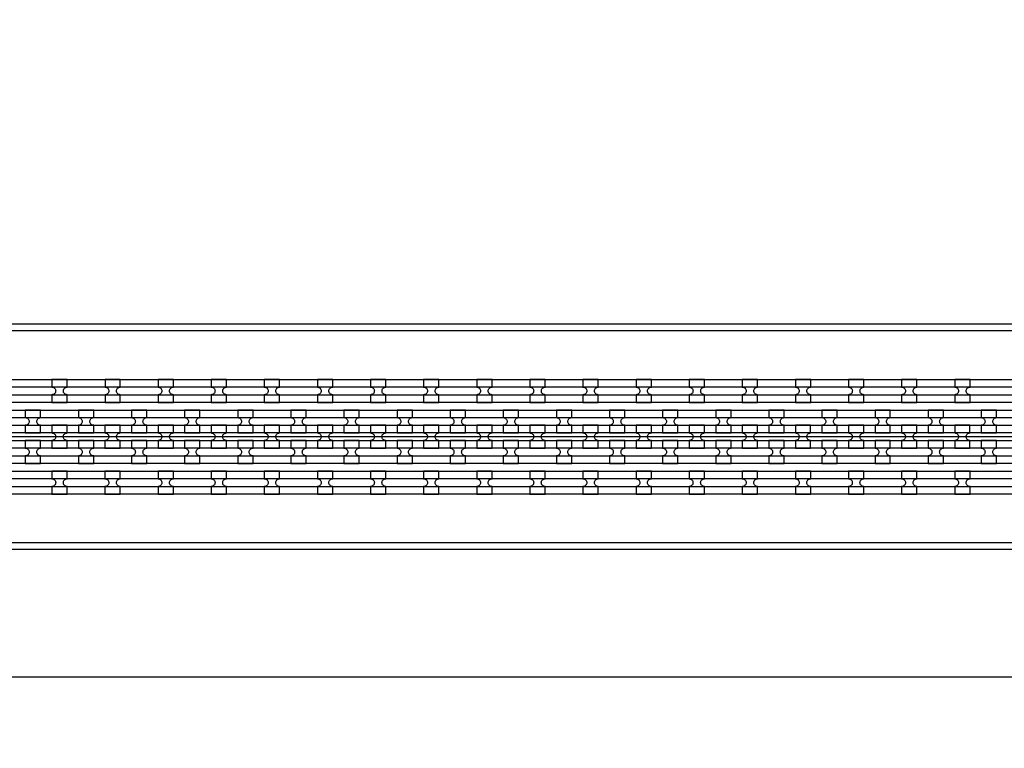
# Model space of a CAD drawing. Extents: x -63500 to 63500, y -63500 to 63500.
# Tile 153 of 256: x 16473 to 21107, y -337 to 3095. Entities that reach past the tile are written whole.
import ezdxf

# ---------------------------------------------------------------- set-up
doc = ezdxf.new("R2010")
doc.units = 13
doc.header["$MEASUREMENT"] = 0
for name, color, linetype in [('1_Metal', 2, 'Continuous'), ('2_Electrodes', 5, 'Continuous'), ('3_Outline', 4, 'Continuous')]:
    doc.layers.add(name, color=color, linetype=linetype)

msp = doc.modelspace()

# ---------------------------------------------------------------- linework, layer by layer
for p, q in [((26800, 1130), (8300, 1130)), ((0, 0), (50000, 0))]:
    msp.add_line(p, q)
for radius in [50000, 47500, 45000]:
    msp.add_circle((0, 0), radius)
at = {"layer": '1_Metal'}
for points in [[(-50000, 0, -1), (50000, 0), (51000, 0, 1), (-51000, 0)], [(8302.1, 1040), (35844, 1040, 0.414214), (37684, 2880), (37684, 3380, 0.414214), (35844, 5220), (34612, 5220, 0.414214), (34594, 5202), (34594, 5202), (34563.4, 5202), (34563.4, 5272.2), (34593.4, 5272.2, 0.384752), (34611.3, 5256), (35844, 5256, -0.414214), (37720, 3380), (37720, 2880, -0.414214), (35844, 1004), (8302.1, 1004)], [(8302.1, 1112), (35844, 1112, 0.414214), (37612, 2880), (37612, 3380, 0.414214), (35844, 5148), (34612, 5148, 0.414214), (34594, 5130), (34594, 5130), (34563.4, 5130), (34563.4, 5202), (34594, 5202, 0.414214), (34612, 5184), (35844, 5184, -0.414214), (37648, 3380), (37648, 2880, -0.414214), (35844, 1076), (8302.1, 1076)], [(8302.1, 1184), (35844, 1184, 0.414214), (37540, 2880), (37540, 3380, 0.414214), (35844, 5076), (34612, 5076, 0.414214), (34594, 5058), (34594, 5058), (34563.4, 5058), (34563.4, 5130), (34594, 5130, 0.414214), (34612, 5112), (35844, 5112, -0.414214), (37576, 3380), (37576, 2880, -0.414214), (35844, 1148), (8302.1, 1148)], [(8302.1, 1256), (35844, 1256, 0.414214), (37468, 2880), (37468, 3380, 0.414214), (35844, 5004), (34611.3, 5004, 0.384752), (34593.4, 4987.9), (34563.4, 4987.9), (34563.4, 5058), (34594, 5058, 0.414214), (34612, 5040), (35844, 5040, -0.414214), (37504, 3380), (37504, 2880, -0.414214), (35844, 1220), (8302.1, 1220)], [(16624.1, 1292.1), (16696.1, 1292.1), (16696.1, 1328.1, -0.414214), (16678.1, 1346.1), (16678.1, 1346.1, -0.414214), (16696.1, 1364.1), (16696.1, 1400.1), (16624.1, 1400.1), (16624.1, 1364.1, -0.414214), (16642.1, 1346.1), (16642.1, 1346.1, -0.414214), (16624.1, 1328.1)], [(16874.1, 1292.1), (16946.1, 1292.1), (16946.1, 1328.1, -0.414214), (16928.1, 1346.1), (16928.1, 1346.1, -0.414214), (16946.1, 1364.1), (16946.1, 1400.1), (16874.1, 1400.1), (16874.1, 1364.1, -0.414214), (16892.1, 1346.1), (16892.1, 1346.1, -0.414214), (16874.1, 1328.1)], [(17124.1, 1292.1), (17196.1, 1292.1), (17196.1, 1328.1, -0.414214), (17178.1, 1346.1), (17178.1, 1346.1, -0.414214), (17196.1, 1364.1), (17196.1, 1400.1), (17124.1, 1400.1), (17124.1, 1364.1, -0.414214), (17142.1, 1346.1), (17142.1, 1346.1, -0.414214), (17124.1, 1328.1)], [(17374.1, 1292.1), (17446.1, 1292.1), (17446.1, 1328.1, -0.414214), (17428.1, 1346.1), (17428.1, 1346.1, -0.414214), (17446.1, 1364.1), (17446.1, 1400.1), (17374.1, 1400.1), (17374.1, 1364.1, -0.414214), (17392.1, 1346.1), (17392.1, 1346.1, -0.414214), (17374.1, 1328.1)], [(17624.1, 1292.1), (17696.1, 1292.1), (17696.1, 1328.1, -0.414214), (17678.1, 1346.1), (17678.1, 1346.1, -0.414214), (17696.1, 1364.1), (17696.1, 1400.1), (17624.1, 1400.1), (17624.1, 1364.1, -0.414214), (17642.1, 1346.1), (17642.1, 1346.1, -0.414214), (17624.1, 1328.1)], [(17874.1, 1292.1), (17946.1, 1292.1), (17946.1, 1328.1, -0.414214), (17928.1, 1346.1), (17928.1, 1346.1, -0.414214), (17946.1, 1364.1), (17946.1, 1400.1), (17874.1, 1400.1), (17874.1, 1364.1, -0.414214), (17892.1, 1346.1), (17892.1, 1346.1, -0.414214), (17874.1, 1328.1)], [(18124.1, 1292.1), (18196.1, 1292.1), (18196.1, 1328.1, -0.414214), (18178.1, 1346.1), (18178.1, 1346.1, -0.414214), (18196.1, 1364.1), (18196.1, 1400.1), (18124.1, 1400.1), (18124.1, 1364.1, -0.414214), (18142.1, 1346.1), (18142.1, 1346.1, -0.414214), (18124.1, 1328.1)], [(18374.1, 1292.1), (18446.1, 1292.1), (18446.1, 1328.1, -0.414214), (18428.1, 1346.1), (18428.1, 1346.1, -0.414214), (18446.1, 1364.1), (18446.1, 1400.1), (18374.1, 1400.1), (18374.1, 1364.1, -0.414214), (18392.1, 1346.1), (18392.1, 1346.1, -0.414214), (18374.1, 1328.1)], [(18624.1, 1292.1), (18696.1, 1292.1), (18696.1, 1328.1, -0.414214), (18678.1, 1346.1), (18678.1, 1346.1, -0.414214), (18696.1, 1364.1), (18696.1, 1400.1), (18624.1, 1400.1), (18624.1, 1364.1, -0.414214), (18642.1, 1346.1), (18642.1, 1346.1, -0.414214), (18624.1, 1328.1)], [(18874.1, 1292.1), (18946.1, 1292.1), (18946.1, 1328.1, -0.414214), (18928.1, 1346.1), (18928.1, 1346.1, -0.414214), (18946.1, 1364.1), (18946.1, 1400.1), (18874.1, 1400.1), (18874.1, 1364.1, -0.414214), (18892.1, 1346.1), (18892.1, 1346.1, -0.414214), (18874.1, 1328.1)], [(19124.1, 1292.1), (19196.1, 1292.1), (19196.1, 1328.1, -0.414214), (19178.1, 1346.1), (19178.1, 1346.1, -0.414214), (19196.1, 1364.1), (19196.1, 1400.1), (19124.1, 1400.1), (19124.1, 1364.1, -0.414214), (19142.1, 1346.1), (19142.1, 1346.1, -0.414214), (19124.1, 1328.1)], [(19374.1, 1292.1), (19446.1, 1292.1), (19446.1, 1328.1, -0.414214), (19428.1, 1346.1), (19428.1, 1346.1, -0.414214), (19446.1, 1364.1), (19446.1, 1400.1), (19374.1, 1400.1), (19374.1, 1364.1, -0.414214), (19392.1, 1346.1), (19392.1, 1346.1, -0.414214), (19374.1, 1328.1)], [(19624.1, 1292.1), (19696.1, 1292.1), (19696.1, 1328.1, -0.414214), (19678.1, 1346.1), (19678.1, 1346.1, -0.414214), (19696.1, 1364.1), (19696.1, 1400.1), (19624.1, 1400.1), (19624.1, 1364.1, -0.414214), (19642.1, 1346.1), (19642.1, 1346.1, -0.414214), (19624.1, 1328.1)], [(19874.1, 1292.1), (19946.1, 1292.1), (19946.1, 1328.1, -0.414214), (19928.1, 1346.1), (19928.1, 1346.1, -0.414214), (19946.1, 1364.1), (19946.1, 1400.1), (19874.1, 1400.1), (19874.1, 1364.1, -0.414214), (19892.1, 1346.1), (19892.1, 1346.1, -0.414214), (19874.1, 1328.1)], [(20124.1, 1292.1), (20196.1, 1292.1), (20196.1, 1328.1, -0.414214), (20178.1, 1346.1), (20178.1, 1346.1, -0.414214), (20196.1, 1364.1), (20196.1, 1400.1), (20124.1, 1400.1), (20124.1, 1364.1, -0.414214), (20142.1, 1346.1), (20142.1, 1346.1, -0.414214), (20124.1, 1328.1)], [(20374.1, 1292.1), (20446.1, 1292.1), (20446.1, 1328.1, -0.414214), (20428.1, 1346.1), (20428.1, 1346.1, -0.414214), (20446.1, 1364.1), (20446.1, 1400.1), (20374.1, 1400.1), (20374.1, 1364.1, -0.414214), (20392.1, 1346.1), (20392.1, 1346.1, -0.414214), (20374.1, 1328.1)], [(20624.1, 1292.1), (20696.1, 1292.1), (20696.1, 1328.1, -0.414214), (20678.1, 1346.1), (20678.1, 1346.1, -0.414214), (20696.1, 1364.1), (20696.1, 1400.1), (20624.1, 1400.1), (20624.1, 1364.1, -0.414214), (20642.1, 1346.1), (20642.1, 1346.1, -0.414214), (20624.1, 1328.1)], [(20874.1, 1292.1), (20946.1, 1292.1), (20946.1, 1328.1, -0.414214), (20928.1, 1346.1), (20928.1, 1346.1, -0.414214), (20946.1, 1364.1), (20946.1, 1400.1), (20874.1, 1400.1), (20874.1, 1364.1, -0.414214), (20892.1, 1346.1), (20892.1, 1346.1, -0.414214), (20874.1, 1328.1)], [(16570.9, 1148.1), (16570.9, 1184.1, -0.414214), (16552.9, 1202.1), (16552.9, 1202.1, -0.414214), (16570.9, 1220.1), (16570.9, 1256.1), (16498.9, 1256.1), (16498.9, 1220.1, -0.414214), (16516.9, 1202.1), (16516.9, 1202.1, -0.414214), (16498.9, 1184.1), (16498.9, 1148.1)], [(16820.9, 1148.1), (16820.9, 1184.1, -0.414214), (16802.9, 1202.1), (16802.9, 1202.1, -0.414214), (16820.9, 1220.1), (16820.9, 1256.1), (16748.9, 1256.1), (16748.9, 1220.1, -0.414214), (16766.9, 1202.1), (16766.9, 1202.1, -0.414214), (16748.9, 1184.1), (16748.9, 1148.1)], [(17070.9, 1148.1), (17070.9, 1184.1, -0.414214), (17052.9, 1202.1), (17052.9, 1202.1, -0.414214), (17070.9, 1220.1), (17070.9, 1256.1), (16998.9, 1256.1), (16998.9, 1220.1, -0.414214), (17016.9, 1202.1), (17016.9, 1202.1, -0.414214), (16998.9, 1184.1), (16998.9, 1148.1)], [(17320.9, 1148.1), (17320.9, 1184.1, -0.414214), (17302.9, 1202.1), (17302.9, 1202.1, -0.414214), (17320.9, 1220.1), (17320.9, 1256.1), (17248.9, 1256.1), (17248.9, 1220.1, -0.414214), (17266.9, 1202.1), (17266.9, 1202.1, -0.414214), (17248.9, 1184.1), (17248.9, 1148.1)], [(17570.9, 1148.1), (17570.9, 1184.1, -0.414214), (17552.9, 1202.1), (17552.9, 1202.1, -0.414214), (17570.9, 1220.1), (17570.9, 1256.1), (17498.9, 1256.1), (17498.9, 1220.1, -0.414214), (17516.9, 1202.1), (17516.9, 1202.1, -0.414214), (17498.9, 1184.1), (17498.9, 1148.1)], [(17820.9, 1148.1), (17820.9, 1184.1, -0.414214), (17802.9, 1202.1), (17802.9, 1202.1, -0.414214), (17820.9, 1220.1), (17820.9, 1256.1), (17748.9, 1256.1), (17748.9, 1220.1, -0.414214), (17766.9, 1202.1), (17766.9, 1202.1, -0.414214), (17748.9, 1184.1), (17748.9, 1148.1)], [(18070.9, 1148.1), (18070.9, 1184.1, -0.414214), (18052.9, 1202.1), (18052.9, 1202.1, -0.414214), (18070.9, 1220.1), (18070.9, 1256.1), (17998.9, 1256.1), (17998.9, 1220.1, -0.414214), (18016.9, 1202.1), (18016.9, 1202.1, -0.414214), (17998.9, 1184.1), (17998.9, 1148.1)], [(18320.9, 1148.1), (18320.9, 1184.1, -0.414214), (18302.9, 1202.1), (18302.9, 1202.1, -0.414214), (18320.9, 1220.1), (18320.9, 1256.1), (18248.9, 1256.1), (18248.9, 1220.1, -0.414214), (18266.9, 1202.1), (18266.9, 1202.1, -0.414214), (18248.9, 1184.1), (18248.9, 1148.1)], [(18570.9, 1148.1), (18570.9, 1184.1, -0.414214), (18552.9, 1202.1), (18552.9, 1202.1, -0.414214), (18570.9, 1220.1), (18570.9, 1256.1), (18498.9, 1256.1), (18498.9, 1220.1, -0.414214), (18516.9, 1202.1), (18516.9, 1202.1, -0.414214), (18498.9, 1184.1), (18498.9, 1148.1)], [(18820.9, 1148.1), (18820.9, 1184.1, -0.414214), (18802.9, 1202.1), (18802.9, 1202.1, -0.414214), (18820.9, 1220.1), (18820.9, 1256.1), (18748.9, 1256.1), (18748.9, 1220.1, -0.414214), (18766.9, 1202.1), (18766.9, 1202.1, -0.414214), (18748.9, 1184.1), (18748.9, 1148.1)], [(19070.9, 1148.1), (19070.9, 1184.1, -0.414214), (19052.9, 1202.1), (19052.9, 1202.1, -0.414214), (19070.9, 1220.1), (19070.9, 1256.1), (18998.9, 1256.1), (18998.9, 1220.1, -0.414214), (19016.9, 1202.1), (19016.9, 1202.1, -0.414214), (18998.9, 1184.1), (18998.9, 1148.1)], [(19320.9, 1148.1), (19320.9, 1184.1, -0.414214), (19302.9, 1202.1), (19302.9, 1202.1, -0.414214), (19320.9, 1220.1), (19320.9, 1256.1), (19248.9, 1256.1), (19248.9, 1220.1, -0.414214), (19266.9, 1202.1), (19266.9, 1202.1, -0.414214), (19248.9, 1184.1), (19248.9, 1148.1)], [(19570.9, 1148.1), (19570.9, 1184.1, -0.414214), (19552.9, 1202.1), (19552.9, 1202.1, -0.414214), (19570.9, 1220.1), (19570.9, 1256.1), (19498.9, 1256.1), (19498.9, 1220.1, -0.414214), (19516.9, 1202.1), (19516.9, 1202.1, -0.414214), (19498.9, 1184.1), (19498.9, 1148.1)], [(19820.9, 1148.1), (19820.9, 1184.1, -0.414214), (19802.9, 1202.1), (19802.9, 1202.1, -0.414214), (19820.9, 1220.1), (19820.9, 1256.1), (19748.9, 1256.1), (19748.9, 1220.1, -0.414214), (19766.9, 1202.1), (19766.9, 1202.1, -0.414214), (19748.9, 1184.1), (19748.9, 1148.1)], [(20070.9, 1148.1), (20070.9, 1184.1, -0.414214), (20052.9, 1202.1), (20052.9, 1202.1, -0.414214), (20070.9, 1220.1), (20070.9, 1256.1), (19998.9, 1256.1), (19998.9, 1220.1, -0.414214), (20016.9, 1202.1), (20016.9, 1202.1, -0.414214), (19998.9, 1184.1), (19998.9, 1148.1)], [(20320.9, 1148.1), (20320.9, 1184.1, -0.414214), (20302.9, 1202.1), (20302.9, 1202.1, -0.414214), (20320.9, 1220.1), (20320.9, 1256.1), (20248.9, 1256.1), (20248.9, 1220.1, -0.414214), (20266.9, 1202.1), (20266.9, 1202.1, -0.414214), (20248.9, 1184.1), (20248.9, 1148.1)], [(20570.9, 1148.1), (20570.9, 1184.1, -0.414214), (20552.9, 1202.1), (20552.9, 1202.1, -0.414214), (20570.9, 1220.1), (20570.9, 1256.1), (20498.9, 1256.1), (20498.9, 1220.1, -0.414214), (20516.9, 1202.1), (20516.9, 1202.1, -0.414214), (20498.9, 1184.1), (20498.9, 1148.1)], [(20820.9, 1148.1), (20820.9, 1184.1, -0.414214), (20802.9, 1202.1), (20802.9, 1202.1, -0.414214), (20820.9, 1220.1), (20820.9, 1256.1), (20748.9, 1256.1), (20748.9, 1220.1, -0.414214), (20766.9, 1202.1), (20766.9, 1202.1, -0.414214), (20748.9, 1184.1), (20748.9, 1148.1)], [(21070.9, 1148.1), (21070.9, 1184.1, -0.414214), (21052.9, 1202.1), (21052.9, 1202.1, -0.414214), (21070.9, 1220.1), (21070.9, 1256.1), (20998.9, 1256.1), (20998.9, 1220.1, -0.414214), (21016.9, 1202.1), (21016.9, 1202.1, -0.414214), (20998.9, 1184.1), (20998.9, 1148.1)], [(16695.9, 1184.1), (16623.9, 1184.1), (16623.9, 1148.1, -0.414214), (16641.9, 1130.1), (16641.9, 1130.1, -0.414214), (16623.9, 1112.1), (16623.9, 1076.1), (16695.9, 1076.1), (16695.9, 1112.1, -0.414214), (16677.9, 1130.1), (16677.9, 1130.1, -0.414214), (16695.9, 1148.1), (16695.9, 1184.1)], [(16945.9, 1184.1), (16873.9, 1184.1), (16873.9, 1148.1, -0.414214), (16891.9, 1130.1), (16891.9, 1130.1, -0.414214), (16873.9, 1112.1), (16873.9, 1076.1), (16945.9, 1076.1), (16945.9, 1112.1, -0.414214), (16927.9, 1130.1), (16927.9, 1130.1, -0.414214), (16945.9, 1148.1), (16945.9, 1184.1)], [(17195.9, 1184.1), (17123.9, 1184.1), (17123.9, 1148.1, -0.414214), (17141.9, 1130.1), (17141.9, 1130.1, -0.414214), (17123.9, 1112.1), (17123.9, 1076.1), (17195.9, 1076.1), (17195.9, 1112.1, -0.414214), (17177.9, 1130.1), (17177.9, 1130.1, -0.414214), (17195.9, 1148.1), (17195.9, 1184.1)], [(17445.9, 1184.1), (17373.9, 1184.1), (17373.9, 1148.1, -0.414214), (17391.9, 1130.1), (17391.9, 1130.1, -0.414214), (17373.9, 1112.1), (17373.9, 1076.1), (17445.9, 1076.1), (17445.9, 1112.1, -0.414214), (17427.9, 1130.1), (17427.9, 1130.1, -0.414214), (17445.9, 1148.1), (17445.9, 1184.1)], [(17695.9, 1184.1), (17623.9, 1184.1), (17623.9, 1148.1, -0.414214), (17641.9, 1130.1), (17641.9, 1130.1, -0.414214), (17623.9, 1112.1), (17623.9, 1076.1), (17695.9, 1076.1), (17695.9, 1112.1, -0.414214), (17677.9, 1130.1), (17677.9, 1130.1, -0.414214), (17695.9, 1148.1), (17695.9, 1184.1)], [(17945.9, 1184.1), (17873.9, 1184.1), (17873.9, 1148.1, -0.414214), (17891.9, 1130.1), (17891.9, 1130.1, -0.414214), (17873.9, 1112.1), (17873.9, 1076.1), (17945.9, 1076.1), (17945.9, 1112.1, -0.414214), (17927.9, 1130.1), (17927.9, 1130.1, -0.414214), (17945.9, 1148.1), (17945.9, 1184.1)], [(18195.9, 1184.1), (18123.9, 1184.1), (18123.9, 1148.1, -0.414214), (18141.9, 1130.1), (18141.9, 1130.1, -0.414214), (18123.9, 1112.1), (18123.9, 1076.1), (18195.9, 1076.1), (18195.9, 1112.1, -0.414214), (18177.9, 1130.1), (18177.9, 1130.1, -0.414214), (18195.9, 1148.1), (18195.9, 1184.1)], [(18445.9, 1184.1), (18373.9, 1184.1), (18373.9, 1148.1, -0.414214), (18391.9, 1130.1), (18391.9, 1130.1, -0.414214), (18373.9, 1112.1), (18373.9, 1076.1), (18445.9, 1076.1), (18445.9, 1112.1, -0.414214), (18427.9, 1130.1), (18427.9, 1130.1, -0.414214), (18445.9, 1148.1), (18445.9, 1184.1)], [(18695.9, 1184.1), (18623.9, 1184.1), (18623.9, 1148.1, -0.414214), (18641.9, 1130.1), (18641.9, 1130.1, -0.414214), (18623.9, 1112.1), (18623.9, 1076.1), (18695.9, 1076.1), (18695.9, 1112.1, -0.414214), (18677.9, 1130.1), (18677.9, 1130.1, -0.414214), (18695.9, 1148.1), (18695.9, 1184.1)], [(18945.9, 1184.1), (18873.9, 1184.1), (18873.9, 1148.1, -0.414214), (18891.9, 1130.1), (18891.9, 1130.1, -0.414214), (18873.9, 1112.1), (18873.9, 1076.1), (18945.9, 1076.1), (18945.9, 1112.1, -0.414214), (18927.9, 1130.1), (18927.9, 1130.1, -0.414214), (18945.9, 1148.1), (18945.9, 1184.1)], [(19195.9, 1184.1), (19123.9, 1184.1), (19123.9, 1148.1, -0.414214), (19141.9, 1130.1), (19141.9, 1130.1, -0.414214), (19123.9, 1112.1), (19123.9, 1076.1), (19195.9, 1076.1), (19195.9, 1112.1, -0.414214), (19177.9, 1130.1), (19177.9, 1130.1, -0.414214), (19195.9, 1148.1), (19195.9, 1184.1)], [(19445.9, 1184.1), (19373.9, 1184.1), (19373.9, 1148.1, -0.414214), (19391.9, 1130.1), (19391.9, 1130.1, -0.414214), (19373.9, 1112.1), (19373.9, 1076.1), (19445.9, 1076.1), (19445.9, 1112.1, -0.414214), (19427.9, 1130.1), (19427.9, 1130.1, -0.414214), (19445.9, 1148.1), (19445.9, 1184.1)], [(19695.9, 1184.1), (19623.9, 1184.1), (19623.9, 1148.1, -0.414214), (19641.9, 1130.1), (19641.9, 1130.1, -0.414214), (19623.9, 1112.1), (19623.9, 1076.1), (19695.9, 1076.1), (19695.9, 1112.1, -0.414214), (19677.9, 1130.1), (19677.9, 1130.1, -0.414214), (19695.9, 1148.1), (19695.9, 1184.1)], [(19945.9, 1184.1), (19873.9, 1184.1), (19873.9, 1148.1, -0.414214), (19891.9, 1130.1), (19891.9, 1130.1, -0.414214), (19873.9, 1112.1), (19873.9, 1076.1), (19945.9, 1076.1), (19945.9, 1112.1, -0.414214), (19927.9, 1130.1), (19927.9, 1130.1, -0.414214), (19945.9, 1148.1), (19945.9, 1184.1)], [(20195.9, 1184.1), (20123.9, 1184.1), (20123.9, 1148.1, -0.414214), (20141.9, 1130.1), (20141.9, 1130.1, -0.414214), (20123.9, 1112.1), (20123.9, 1076.1), (20195.9, 1076.1), (20195.9, 1112.1, -0.414214), (20177.9, 1130.1), (20177.9, 1130.1, -0.414214), (20195.9, 1148.1), (20195.9, 1184.1)], [(20445.9, 1184.1), (20373.9, 1184.1), (20373.9, 1148.1, -0.414214), (20391.9, 1130.1), (20391.9, 1130.1, -0.414214), (20373.9, 1112.1), (20373.9, 1076.1), (20445.9, 1076.1), (20445.9, 1112.1, -0.414214), (20427.9, 1130.1), (20427.9, 1130.1, -0.414214), (20445.9, 1148.1), (20445.9, 1184.1)], [(20695.9, 1184.1), (20623.9, 1184.1), (20623.9, 1148.1, -0.414214), (20641.9, 1130.1), (20641.9, 1130.1, -0.414214), (20623.9, 1112.1), (20623.9, 1076.1), (20695.9, 1076.1), (20695.9, 1112.1, -0.414214), (20677.9, 1130.1), (20677.9, 1130.1, -0.414214), (20695.9, 1148.1), (20695.9, 1184.1)], [(20945.9, 1184.1), (20873.9, 1184.1), (20873.9, 1148.1, -0.414214), (20891.9, 1130.1), (20891.9, 1130.1, -0.414214), (20873.9, 1112.1), (20873.9, 1076.1), (20945.9, 1076.1), (20945.9, 1112.1, -0.414214), (20927.9, 1130.1), (20927.9, 1130.1, -0.414214), (20945.9, 1148.1), (20945.9, 1184.1)], [(16570.9, 1112.1), (16498.9, 1112.1), (16498.9, 1076.1, -0.414214), (16516.9, 1058.1), (16516.9, 1058.1, -0.414214), (16498.9, 1040.1), (16498.9, 1004.1), (16570.9, 1004.1), (16570.9, 1040.1, -0.414214), (16552.9, 1058.1), (16552.9, 1058.1, -0.414214), (16570.9, 1076.1), (16570.9, 1112.1)], [(16820.9, 1112.1), (16748.9, 1112.1), (16748.9, 1076.1, -0.414214), (16766.9, 1058.1), (16766.9, 1058.1, -0.414214), (16748.9, 1040.1), (16748.9, 1004.1), (16820.9, 1004.1), (16820.9, 1040.1, -0.414214), (16802.9, 1058.1), (16802.9, 1058.1, -0.414214), (16820.9, 1076.1), (16820.9, 1112.1)], [(17070.9, 1112.1), (16998.9, 1112.1), (16998.9, 1076.1, -0.414214), (17016.9, 1058.1), (17016.9, 1058.1, -0.414214), (16998.9, 1040.1), (16998.9, 1004.1), (17070.9, 1004.1), (17070.9, 1040.1, -0.414214), (17052.9, 1058.1), (17052.9, 1058.1, -0.414214), (17070.9, 1076.1), (17070.9, 1112.1)], [(17320.9, 1112.1), (17248.9, 1112.1), (17248.9, 1076.1, -0.414214), (17266.9, 1058.1), (17266.9, 1058.1, -0.414214), (17248.9, 1040.1), (17248.9, 1004.1), (17320.9, 1004.1), (17320.9, 1040.1, -0.414214), (17302.9, 1058.1), (17302.9, 1058.1, -0.414214), (17320.9, 1076.1), (17320.9, 1112.1)], [(17570.9, 1112.1), (17498.9, 1112.1), (17498.9, 1076.1, -0.414214), (17516.9, 1058.1), (17516.9, 1058.1, -0.414214), (17498.9, 1040.1), (17498.9, 1004.1), (17570.9, 1004.1), (17570.9, 1040.1, -0.414214), (17552.9, 1058.1), (17552.9, 1058.1, -0.414214), (17570.9, 1076.1), (17570.9, 1112.1)], [(17820.9, 1112.1), (17748.9, 1112.1), (17748.9, 1076.1, -0.414214), (17766.9, 1058.1), (17766.9, 1058.1, -0.414214), (17748.9, 1040.1), (17748.9, 1004.1), (17820.9, 1004.1), (17820.9, 1040.1, -0.414214), (17802.9, 1058.1), (17802.9, 1058.1, -0.414214), (17820.9, 1076.1), (17820.9, 1112.1)], [(18070.9, 1112.1), (17998.9, 1112.1), (17998.9, 1076.1, -0.414214), (18016.9, 1058.1), (18016.9, 1058.1, -0.414214), (17998.9, 1040.1), (17998.9, 1004.1), (18070.9, 1004.1), (18070.9, 1040.1, -0.414214), (18052.9, 1058.1), (18052.9, 1058.1, -0.414214), (18070.9, 1076.1), (18070.9, 1112.1)], [(18320.9, 1112.1), (18248.9, 1112.1), (18248.9, 1076.1, -0.414214), (18266.9, 1058.1), (18266.9, 1058.1, -0.414214), (18248.9, 1040.1), (18248.9, 1004.1), (18320.9, 1004.1), (18320.9, 1040.1, -0.414214), (18302.9, 1058.1), (18302.9, 1058.1, -0.414214), (18320.9, 1076.1), (18320.9, 1112.1)], [(18570.9, 1112.1), (18498.9, 1112.1), (18498.9, 1076.1, -0.414214), (18516.9, 1058.1), (18516.9, 1058.1, -0.414214), (18498.9, 1040.1), (18498.9, 1004.1), (18570.9, 1004.1), (18570.9, 1040.1, -0.414214), (18552.9, 1058.1), (18552.9, 1058.1, -0.414214), (18570.9, 1076.1), (18570.9, 1112.1)], [(18820.9, 1112.1), (18748.9, 1112.1), (18748.9, 1076.1, -0.414214), (18766.9, 1058.1), (18766.9, 1058.1, -0.414214), (18748.9, 1040.1), (18748.9, 1004.1), (18820.9, 1004.1), (18820.9, 1040.1, -0.414214), (18802.9, 1058.1), (18802.9, 1058.1, -0.414214), (18820.9, 1076.1), (18820.9, 1112.1)], [(19070.9, 1112.1), (18998.9, 1112.1), (18998.9, 1076.1, -0.414214), (19016.9, 1058.1), (19016.9, 1058.1, -0.414214), (18998.9, 1040.1), (18998.9, 1004.1), (19070.9, 1004.1), (19070.9, 1040.1, -0.414214), (19052.9, 1058.1), (19052.9, 1058.1, -0.414214), (19070.9, 1076.1), (19070.9, 1112.1)], [(19320.9, 1112.1), (19248.9, 1112.1), (19248.9, 1076.1, -0.414214), (19266.9, 1058.1), (19266.9, 1058.1, -0.414214), (19248.9, 1040.1), (19248.9, 1004.1), (19320.9, 1004.1), (19320.9, 1040.1, -0.414214), (19302.9, 1058.1), (19302.9, 1058.1, -0.414214), (19320.9, 1076.1), (19320.9, 1112.1)], [(19570.9, 1112.1), (19498.9, 1112.1), (19498.9, 1076.1, -0.414214), (19516.9, 1058.1), (19516.9, 1058.1, -0.414214), (19498.9, 1040.1), (19498.9, 1004.1), (19570.9, 1004.1), (19570.9, 1040.1, -0.414214), (19552.9, 1058.1), (19552.9, 1058.1, -0.414214), (19570.9, 1076.1), (19570.9, 1112.1)], [(19820.9, 1112.1), (19748.9, 1112.1), (19748.9, 1076.1, -0.414214), (19766.9, 1058.1), (19766.9, 1058.1, -0.414214), (19748.9, 1040.1), (19748.9, 1004.1), (19820.9, 1004.1), (19820.9, 1040.1, -0.414214), (19802.9, 1058.1), (19802.9, 1058.1, -0.414214), (19820.9, 1076.1), (19820.9, 1112.1)], [(20070.9, 1112.1), (19998.9, 1112.1), (19998.9, 1076.1, -0.414214), (20016.9, 1058.1), (20016.9, 1058.1, -0.414214), (19998.9, 1040.1), (19998.9, 1004.1), (20070.9, 1004.1), (20070.9, 1040.1, -0.414214), (20052.9, 1058.1), (20052.9, 1058.1, -0.414214), (20070.9, 1076.1), (20070.9, 1112.1)], [(20320.9, 1112.1), (20248.9, 1112.1), (20248.9, 1076.1, -0.414214), (20266.9, 1058.1), (20266.9, 1058.1, -0.414214), (20248.9, 1040.1), (20248.9, 1004.1), (20320.9, 1004.1), (20320.9, 1040.1, -0.414214), (20302.9, 1058.1), (20302.9, 1058.1, -0.414214), (20320.9, 1076.1), (20320.9, 1112.1)], [(20570.9, 1112.1), (20498.9, 1112.1), (20498.9, 1076.1, -0.414214), (20516.9, 1058.1), (20516.9, 1058.1, -0.414214), (20498.9, 1040.1), (20498.9, 1004.1), (20570.9, 1004.1), (20570.9, 1040.1, -0.414214), (20552.9, 1058.1), (20552.9, 1058.1, -0.414214), (20570.9, 1076.1), (20570.9, 1112.1)], [(20820.9, 1112.1), (20748.9, 1112.1), (20748.9, 1076.1, -0.414214), (20766.9, 1058.1), (20766.9, 1058.1, -0.414214), (20748.9, 1040.1), (20748.9, 1004.1), (20820.9, 1004.1), (20820.9, 1040.1, -0.414214), (20802.9, 1058.1), (20802.9, 1058.1, -0.414214), (20820.9, 1076.1), (20820.9, 1112.1)], [(21070.9, 1112.1), (20998.9, 1112.1), (20998.9, 1076.1, -0.414214), (21016.9, 1058.1), (21016.9, 1058.1, -0.414214), (20998.9, 1040.1), (20998.9, 1004.1), (21070.9, 1004.1), (21070.9, 1040.1, -0.414214), (21052.9, 1058.1), (21052.9, 1058.1, -0.414214), (21070.9, 1076.1), (21070.9, 1112.1)], [(16624, 860.1), (16696, 860.1), (16696, 896.1, -0.414214), (16678, 914.1), (16678, 914.1, -0.414214), (16696, 932.1), (16696, 968.1), (16624, 968.1), (16624, 932.1, -0.414214), (16642, 914.1), (16642, 914.1, -0.414214), (16624, 896.1)], [(16874, 860.1), (16946, 860.1), (16946, 896.1, -0.414214), (16928, 914.1), (16928, 914.1, -0.414214), (16946, 932.1), (16946, 968.1), (16874, 968.1), (16874, 932.1, -0.414214), (16892, 914.1), (16892, 914.1, -0.414214), (16874, 896.1)], [(17124, 860.1), (17196, 860.1), (17196, 896.1, -0.414214), (17178, 914.1), (17178, 914.1, -0.414214), (17196, 932.1), (17196, 968.1), (17124, 968.1), (17124, 932.1, -0.414214), (17142, 914.1), (17142, 914.1, -0.414214), (17124, 896.1)], [(17374, 860.1), (17446, 860.1), (17446, 896.1, -0.414214), (17428, 914.1), (17428, 914.1, -0.414214), (17446, 932.1), (17446, 968.1), (17374, 968.1), (17374, 932.1, -0.414214), (17392, 914.1), (17392, 914.1, -0.414214), (17374, 896.1)], [(17624, 860.1), (17696, 860.1), (17696, 896.1, -0.414214), (17678, 914.1), (17678, 914.1, -0.414214), (17696, 932.1), (17696, 968.1), (17624, 968.1), (17624, 932.1, -0.414214), (17642, 914.1), (17642, 914.1, -0.414214), (17624, 896.1)], [(17874, 860.1), (17946, 860.1), (17946, 896.1, -0.414214), (17928, 914.1), (17928, 914.1, -0.414214), (17946, 932.1), (17946, 968.1), (17874, 968.1), (17874, 932.1, -0.414214), (17892, 914.1), (17892, 914.1, -0.414214), (17874, 896.1)], [(18124, 860.1), (18196, 860.1), (18196, 896.1, -0.414214), (18178, 914.1), (18178, 914.1, -0.414214), (18196, 932.1), (18196, 968.1), (18124, 968.1), (18124, 932.1, -0.414214), (18142, 914.1), (18142, 914.1, -0.414214), (18124, 896.1)], [(18374, 860.1), (18446, 860.1), (18446, 896.1, -0.414214), (18428, 914.1), (18428, 914.1, -0.414214), (18446, 932.1), (18446, 968.1), (18374, 968.1), (18374, 932.1, -0.414214), (18392, 914.1), (18392, 914.1, -0.414214), (18374, 896.1)], [(18624, 860.1), (18696, 860.1), (18696, 896.1, -0.414214), (18678, 914.1), (18678, 914.1, -0.414214), (18696, 932.1), (18696, 968.1), (18624, 968.1), (18624, 932.1, -0.414214), (18642, 914.1), (18642, 914.1, -0.414214), (18624, 896.1)], [(18874, 860.1), (18946, 860.1), (18946, 896.1, -0.414214), (18928, 914.1), (18928, 914.1, -0.414214), (18946, 932.1), (18946, 968.1), (18874, 968.1), (18874, 932.1, -0.414214), (18892, 914.1), (18892, 914.1, -0.414214), (18874, 896.1)], [(19124, 860.1), (19196, 860.1), (19196, 896.1, -0.414214), (19178, 914.1), (19178, 914.1, -0.414214), (19196, 932.1), (19196, 968.1), (19124, 968.1), (19124, 932.1, -0.414214), (19142, 914.1), (19142, 914.1, -0.414214), (19124, 896.1)], [(19374, 860.1), (19446, 860.1), (19446, 896.1, -0.414214), (19428, 914.1), (19428, 914.1, -0.414214), (19446, 932.1), (19446, 968.1), (19374, 968.1), (19374, 932.1, -0.414214), (19392, 914.1), (19392, 914.1, -0.414214), (19374, 896.1)], [(19624, 860.1), (19696, 860.1), (19696, 896.1, -0.414214), (19678, 914.1), (19678, 914.1, -0.414214), (19696, 932.1), (19696, 968.1), (19624, 968.1), (19624, 932.1, -0.414214), (19642, 914.1), (19642, 914.1, -0.414214), (19624, 896.1)], [(19874, 860.1), (19946, 860.1), (19946, 896.1, -0.414214), (19928, 914.1), (19928, 914.1, -0.414214), (19946, 932.1), (19946, 968.1), (19874, 968.1), (19874, 932.1, -0.414214), (19892, 914.1), (19892, 914.1, -0.414214), (19874, 896.1)], [(20124, 860.1), (20196, 860.1), (20196, 896.1, -0.414214), (20178, 914.1), (20178, 914.1, -0.414214), (20196, 932.1), (20196, 968.1), (20124, 968.1), (20124, 932.1, -0.414214), (20142, 914.1), (20142, 914.1, -0.414214), (20124, 896.1)], [(20374, 860.1), (20446, 860.1), (20446, 896.1, -0.414214), (20428, 914.1), (20428, 914.1, -0.414214), (20446, 932.1), (20446, 968.1), (20374, 968.1), (20374, 932.1, -0.414214), (20392, 914.1), (20392, 914.1, -0.414214), (20374, 896.1)], [(20624, 860.1), (20696, 860.1), (20696, 896.1, -0.414214), (20678, 914.1), (20678, 914.1, -0.414214), (20696, 932.1), (20696, 968.1), (20624, 968.1), (20624, 932.1, -0.414214), (20642, 914.1), (20642, 914.1, -0.414214), (20624, 896.1)], [(20874, 860.1), (20946, 860.1), (20946, 896.1, -0.414214), (20928, 914.1), (20928, 914.1, -0.414214), (20946, 932.1), (20946, 968.1), (20874, 968.1), (20874, 932.1, -0.414214), (20892, 914.1), (20892, 914.1, -0.414214), (20874, 896.1)], [(-50000, 0, 1), (50000, 0), (51000, 0, -1), (-51000, 0)]]:
    msp.add_lwpolyline(points, format="xyb", close=True, dxfattribs=at)
for points in [[(35844, 1364), (8302.1, 1364), (8302.1, 1400), (35844.1, 1400, 0.414214)], [(35844.1, 1292), (8302.1, 1292), (8302.1, 1328), (35844, 1328, 0.414214)], [(35844, 932), (8302.1, 932), (8302.1, 968), (35844.1, 968, 0.414214)], [(35844.1, 860), (8302.1, 860), (8302.1, 896), (35844, 896, 0.414214)]]:
    msp.add_lwpolyline(points, format="xyb", dxfattribs=at)
at = {"layer": '2_Electrodes'}
for points in [[(47500, 0, 1), (-47500, 0), (-51000, 0, -1), (51000, 0)], [(37793.4, 4930, 0.610914), (37671.5, 4692.5, -0.156977), (38094, 3380), (38094, 2880, -0.414214), (35844, 630), (9298.2, 630), (9298.2, 600), (35844, 600, 0.414214), (38124, 2880), (38124, 3380, 0.156977), (37695.9, 4710, -0.610914), (37793.4, 4900)], [(47500, 0, -1), (-47500, 0), (-51000, 0, 1), (51000, 0)]]:
    msp.add_lwpolyline(points, format="xyb", close=True, dxfattribs=at)
msp.add_lwpolyline([(35844, 1660), (9298.2, 1660), (9298.2, 1630), (35844, 1630, 0.414214)], format="xyb", dxfattribs=at)
at = {"layer": '3_Outline'}
for points in [[(47500, 0, 1), (-47500, 0), (-51000, 0, -1), (51000, 0)], [(37793.4, 4930, 0.610914), (37671.5, 4692.5, -0.156977), (38094, 3380), (38094, 2880, -0.414214), (35844, 630), (9298.2, 630), (9298.2, 600), (35844, 600, 0.414214), (38124, 2880), (38124, 3380, 0.156977), (37695.9, 4710, -0.610914), (37793.4, 4900)], [(47500, 0, -1), (-47500, 0), (-51000, 0, 1), (51000, 0)]]:
    msp.add_lwpolyline(points, format="xyb", close=True, dxfattribs=at)
msp.add_lwpolyline([(35844, 1660), (9298.2, 1660), (9298.2, 1630), (35844, 1630, 0.414214)], format="xyb", dxfattribs=at)

doc.saveas('drawing.dxf')
